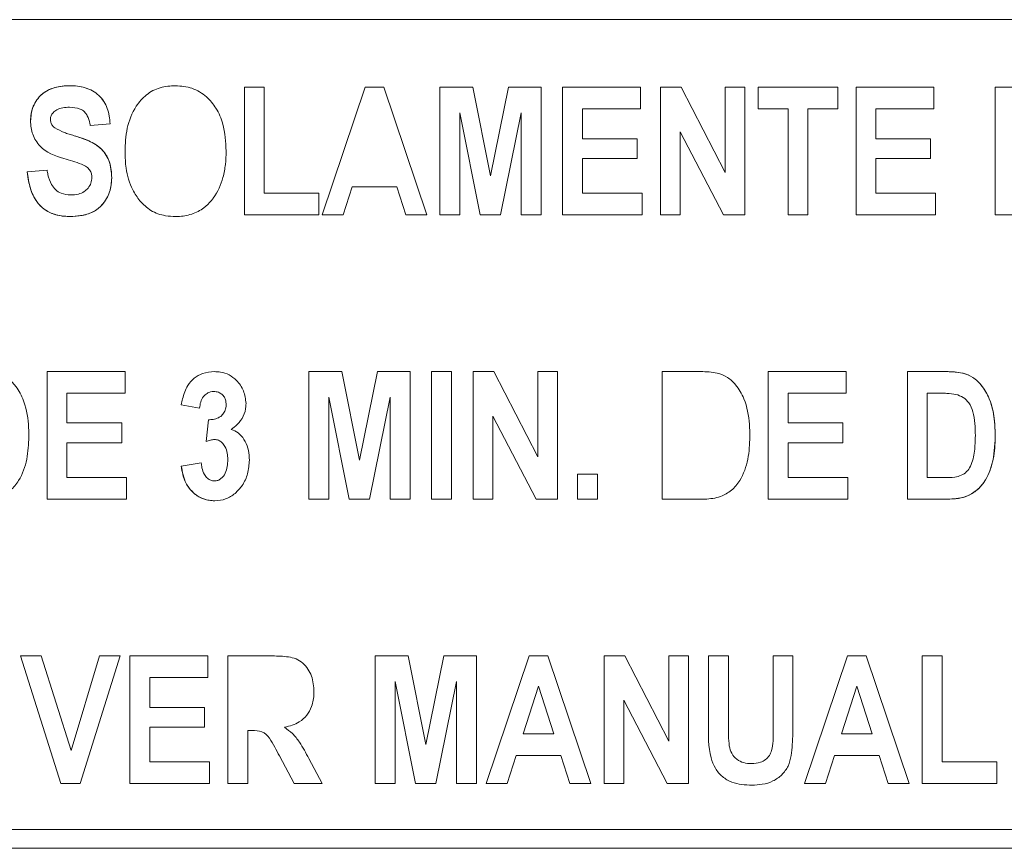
# Model space of a CAD drawing. Header units: inches. Extents: x 2934 to 6866, y 422 to 3136.
# Tile 8 of 84: x 3513 to 3527, y 1419 to 1430. Entities that reach past the tile are written whole.
import ezdxf

# ---------------------------------------------------------------- set-up
doc = ezdxf.new("R2010")
doc.units = ezdxf.units.IN
doc.header["$MEASUREMENT"] = 0
doc.layers.add('PWR_0400HP', color=7, linetype='Continuous')

# ---------------------------------------------------------------- blocks, each defined once
blk = doc.blocks.new('SSW6 S5 FRONT VIEW')
at = {"color": 7, "linetype": 'Continuous', "lineweight": 15}
for p, q in [((138.502, -544.344), (83.502, -544.344)), ((88.478, -545.28), (88.478, -547.044)), ((88.478, -545.28), (88.753, -545.28)), ((88.753, -546.746), (88.753, -545.28)), ((89.555, -547.044), (90.146, -545.28)), ((90.146, -545.28), (90.405, -545.28)), ((90.405, -545.28), (90.998, -547.044)), ((91.636, -545.28), (91.181, -545.28)), ((91.181, -545.28), (91.181, -547.044)), ((91.88, -546.506), (91.636, -545.28)), ((92.128, -545.28), (91.88, -546.506)), ((92.578, -545.28), (92.128, -545.28)), ((92.578, -547.044), (92.578, -545.28)), ((93.953, -545.28), (92.876, -545.28)), ((92.876, -545.28), (92.876, -547.044)), ((93.953, -545.578), (93.953, -545.28)), ((94.228, -547.044), (94.228, -545.28)), ((94.228, -545.28), (94.515, -545.28)), ((94.515, -545.28), (95.121, -546.458)), ((95.121, -546.458), (95.121, -545.28)), ((95.121, -545.28), (95.396, -545.28)), ((95.396, -545.28), (95.396, -547.044)), ((96.679, -545.28), (95.579, -545.28)), ((95.579, -545.28), (95.579, -545.578)), ((96.679, -545.28), (96.679, -545.578)), ((98.007, -545.28), (96.931, -545.28)), ((96.931, -547.044), (96.931, -545.28)), ((98.007, -545.28), (98.007, -545.578)), ((98.855, -547.044), (98.855, -545.28)), ((98.855, -545.28), (99.474, -545.28)), ((93.151, -545.99), (93.151, -545.578)), ((93.151, -545.578), (93.953, -545.578)), ((95.992, -545.578), (95.579, -545.578)), ((95.992, -547.044), (95.992, -545.578)), ((96.266, -545.578), (96.266, -547.044)), ((96.679, -545.578), (96.266, -545.578)), ((98.007, -545.578), (97.206, -545.578)), ((97.206, -545.578), (97.206, -545.99)), ((91.456, -545.633), (91.737, -547.044)), ((91.456, -547.044), (91.456, -545.633)), ((92.017, -547.044), (92.303, -545.633)), ((92.303, -545.633), (92.303, -547.044)), ((86.347, -545.807), (86.622, -545.784)), ((94.503, -545.894), (94.503, -547.044)), ((95.099, -547.044), (94.503, -545.894)), ((93.907, -545.99), (93.151, -545.99)), ((93.907, -546.265), (93.907, -545.99)), ((97.206, -545.99), (97.962, -545.99)), ((97.962, -545.99), (97.962, -546.265)), ((93.151, -546.746), (93.151, -546.265)), ((93.151, -546.265), (93.907, -546.265)), ((97.962, -546.265), (97.206, -546.265)), ((97.206, -546.265), (97.206, -546.746)), ((85.752, -546.425), (85.477, -546.448)), ((89.968, -546.654), (89.842, -547.044)), ((90.585, -546.654), (89.968, -546.654)), ((90.711, -547.044), (90.585, -546.654)), ((88.753, -546.746), (89.509, -546.746)), ((89.509, -546.746), (89.509, -547.044)), ((93.976, -546.746), (93.151, -546.746)), ((93.976, -547.044), (93.976, -546.746)), ((97.206, -546.746), (98.03, -546.746)), ((98.03, -546.746), (98.03, -547.044)), ((89.509, -547.044), (88.478, -547.044)), ((89.842, -547.044), (89.555, -547.044)), ((90.998, -547.044), (90.711, -547.044)), ((91.181, -547.044), (91.456, -547.044)), ((91.737, -547.044), (92.017, -547.044)), ((92.303, -547.044), (92.578, -547.044)), ((92.876, -547.044), (93.976, -547.044)), ((94.503, -547.044), (94.228, -547.044)), ((95.396, -547.044), (95.099, -547.044)), ((96.266, -547.044), (95.992, -547.044)), ((98.03, -547.044), (96.931, -547.044)), ((99.13, -547.044), (98.855, -547.044)), ((86.829, -549.212), (85.752, -549.212)), ((85.752, -549.212), (85.752, -550.976)), ((86.829, -549.51), (86.829, -549.212)), ((89.371, -550.976), (89.371, -549.212)), ((89.371, -549.212), (89.826, -549.212)), ((89.826, -549.212), (90.07, -550.438)), ((90.07, -550.438), (90.318, -549.212)), ((90.318, -549.212), (90.769, -549.212)), ((90.769, -550.976), (90.769, -549.212)), ((91.066, -549.212), (91.066, -550.976)), ((91.066, -549.212), (91.341, -549.212)), ((91.341, -549.212), (91.341, -550.976)), ((91.639, -550.976), (91.639, -549.212)), ((91.639, -549.212), (91.926, -549.212)), ((91.926, -549.212), (92.533, -550.39)), ((92.533, -550.39), (92.533, -549.212)), ((92.533, -549.212), (92.807, -549.212)), ((92.807, -549.212), (92.807, -550.976)), ((94.251, -550.976), (94.251, -549.212)), ((94.251, -549.212), (94.784, -549.212)), ((96.793, -549.212), (95.717, -549.212)), ((95.717, -549.212), (95.717, -550.976)), ((96.793, -549.51), (96.793, -549.212)), ((98.175, -549.212), (97.641, -549.212)), ((97.641, -549.212), (97.641, -550.976)), ((86.027, -549.51), (86.829, -549.51)), ((86.027, -549.922), (86.027, -549.51)), ((89.646, -549.565), (89.646, -550.976)), ((89.927, -550.976), (89.646, -549.565)), ((90.494, -549.565), (90.207, -550.976)), ((90.494, -550.976), (90.494, -549.565)), ((95.992, -549.51), (96.793, -549.51)), ((95.992, -549.922), (95.992, -549.51)), ((97.916, -550.678), (97.916, -549.51)), ((97.916, -549.51), (98.058, -549.51)), ((87.607, -549.67), (87.859, -549.716)), ((91.914, -549.826), (91.914, -550.976)), ((92.51, -550.976), (91.914, -549.826)), ((86.783, -549.922), (86.027, -549.922)), ((86.783, -550.197), (86.783, -549.922)), ((87.981, -549.877), (87.951, -550.177)), ((96.748, -549.922), (95.992, -549.922)), ((96.748, -550.197), (96.748, -549.922)), ((86.027, -550.197), (86.783, -550.197)), ((86.027, -550.678), (86.027, -550.197)), ((95.992, -550.197), (96.748, -550.197)), ((95.992, -550.678), (95.992, -550.197)), ((87.882, -550.472), (87.607, -550.518)), ((93.082, -550.976), (93.082, -550.632)), ((93.082, -550.632), (93.357, -550.632)), ((93.357, -550.976), (93.357, -550.632)), ((86.851, -550.678), (86.027, -550.678)), ((86.851, -550.976), (86.851, -550.678)), ((96.816, -550.678), (95.992, -550.678)), ((96.816, -550.976), (96.816, -550.678)), ((98.151, -550.678), (97.916, -550.678)), ((85.752, -550.976), (86.851, -550.976)), ((89.646, -550.976), (89.371, -550.976)), ((90.207, -550.976), (89.927, -550.976)), ((90.769, -550.976), (90.494, -550.976)), ((91.341, -550.976), (91.066, -550.976)), ((91.914, -550.976), (91.639, -550.976)), ((92.807, -550.976), (92.51, -550.976)), ((93.357, -550.976), (93.082, -550.976)), ((94.8, -550.976), (94.251, -550.976)), ((95.717, -550.976), (96.816, -550.976)), ((97.641, -550.976), (98.19, -550.976)), ((85.943, -554.908), (85.385, -553.144)), ((85.385, -553.144), (85.671, -553.144)), ((85.671, -553.144), (86.084, -554.45)), ((86.084, -554.45), (86.474, -553.144)), ((86.76, -553.144), (86.209, -554.908)), ((86.474, -553.144), (86.76, -553.144)), ((86.897, -553.144), (86.897, -554.908)), ((87.974, -553.144), (86.897, -553.144)), ((87.974, -553.442), (87.974, -553.144)), ((88.249, -554.908), (88.249, -553.144)), ((88.249, -553.144), (88.868, -553.144)), ((90.288, -554.908), (90.288, -553.144)), ((90.288, -553.144), (90.743, -553.144)), ((90.743, -553.144), (90.986, -554.371)), ((90.986, -554.371), (91.235, -553.144)), ((91.235, -553.144), (91.685, -553.144)), ((91.685, -554.908), (91.685, -553.144)), ((92.414, -553.144), (91.822, -554.908)), ((92.673, -553.144), (92.414, -553.144)), ((93.266, -554.908), (92.673, -553.144)), ((93.449, -553.144), (93.449, -554.908)), ((93.736, -553.144), (93.449, -553.144)), ((94.342, -554.322), (93.736, -553.144)), ((94.617, -553.144), (94.342, -553.144)), ((94.342, -553.144), (94.342, -554.322)), ((94.617, -554.908), (94.617, -553.144)), ((94.892, -553.144), (94.892, -554.081)), ((94.892, -553.144), (95.167, -553.144)), ((95.167, -553.144), (95.167, -554.099)), ((95.785, -554.12), (95.785, -553.144)), ((95.785, -553.144), (96.06, -553.144)), ((96.06, -553.144), (96.06, -554.067)), ((96.812, -553.144), (96.221, -554.908)), ((97.071, -553.144), (96.812, -553.144)), ((97.664, -554.908), (97.071, -553.144)), ((97.847, -554.908), (97.847, -553.144)), ((97.847, -553.144), (98.122, -553.144)), ((98.122, -553.144), (98.122, -554.61)), ((87.172, -553.442), (87.974, -553.442)), ((87.172, -553.855), (87.172, -553.442)), ((90.562, -553.497), (90.562, -554.908)), ((90.844, -554.908), (90.562, -553.497)), ((91.41, -553.497), (91.123, -554.908)), ((91.41, -554.908), (91.41, -553.497)), ((92.331, -554.221), (92.544, -553.56)), ((92.544, -553.56), (92.757, -554.221)), ((96.729, -554.221), (96.942, -553.56)), ((96.942, -553.56), (97.155, -554.221)), ((93.724, -554.908), (93.724, -553.758)), ((93.724, -553.758), (94.32, -554.908)), ((87.928, -553.855), (87.172, -553.855)), ((87.928, -554.129), (87.928, -553.855)), ((87.172, -554.61), (87.172, -554.129)), ((87.172, -554.129), (87.928, -554.129)), ((88.524, -554.175), (88.524, -554.908)), ((88.583, -554.175), (88.524, -554.175)), ((92.757, -554.221), (92.331, -554.221)), ((97.155, -554.221), (96.729, -554.221)), ((87.997, -554.61), (87.172, -554.61)), ((87.997, -554.908), (87.997, -554.61)), ((89.168, -554.908), (88.964, -554.527)), ((89.37, -554.563), (89.555, -554.908)), ((92.11, -554.908), (92.235, -554.519)), ((92.235, -554.519), (92.853, -554.519)), ((92.853, -554.519), (92.978, -554.908)), ((96.508, -554.908), (96.634, -554.519)), ((96.634, -554.519), (97.251, -554.519)), ((97.251, -554.519), (97.377, -554.908)), ((98.122, -554.61), (98.878, -554.61)), ((98.878, -554.61), (98.878, -554.908)), ((86.209, -554.908), (85.943, -554.908)), ((86.897, -554.908), (87.997, -554.908)), ((88.524, -554.908), (88.249, -554.908)), ((89.555, -554.908), (89.168, -554.908)), ((90.562, -554.908), (90.288, -554.908)), ((91.123, -554.908), (90.844, -554.908)), ((91.685, -554.908), (91.41, -554.908)), ((91.822, -554.908), (92.11, -554.908)), ((92.978, -554.908), (93.266, -554.908)), ((93.449, -554.908), (93.724, -554.908)), ((94.32, -554.908), (94.617, -554.908)), ((96.221, -554.908), (96.508, -554.908)), ((97.377, -554.908), (97.664, -554.908)), ((98.878, -554.908), (97.847, -554.908)), ((59.301, -555.544), (139.703, -555.544)), ((58.828, -555.804), (140.176, -555.804))]:
    blk.add_line(p, q, dxfattribs=at)
at = {"color": 7, "linetype": 'Continuous', "lineweight": 15, "flags": 128}
for points in [[(88.478, -545.28), (88.478, -545.28)], [(88.753, -545.28), (88.753, -545.28)], [(96.679, -545.28), (96.679, -545.28)], [(96.931, -545.28), (96.931, -545.28)], [(98.007, -545.28), (98.007, -545.28)], [(95.579, -545.578), (95.579, -545.578)], [(88.753, -546.746), (88.753, -546.746)], [(88.478, -547.044), (88.478, -547.044)], [(90.769, -549.212), (90.769, -549.212)], [(91.066, -549.212), (91.066, -549.212)], [(93.357, -550.632), (93.357, -550.632)], [(90.769, -550.976), (90.769, -550.976)], [(91.066, -550.976), (91.066, -550.976)], [(93.357, -550.976), (93.357, -550.976)], [(91.685, -553.144), (91.685, -553.144)], [(94.892, -553.144), (94.892, -553.144)], [(89.44, -553.638), (89.44, -553.638)], [(89.035, -554.131), (89.035, -554.131)], [(94.892, -554.081), (94.892, -554.081)], [(91.685, -554.908), (91.685, -554.908)]]:
    blk.add_lwpolyline(points, dxfattribs=at)
at = {"color": 7, "linetype": 'Continuous', "lineweight": 15}
for points, knots in [([(85.523, -545.744), (85.529, -545.682), (85.539, -545.567), (85.625, -545.421), (85.743, -545.322), (85.895, -545.265), (86.003, -545.26), (86.063, -545.257)], [0, 0, 0, 0, 0.227103, 0.416051, 0.605766, 0.780193, 1, 1, 1, 1]), ([(86.063, -545.257), (85.995, -545.259), (85.927, -545.264), (85.795, -545.301), (85.732, -545.332), (85.628, -545.422), (85.588, -545.48), (85.548, -545.575), (85.538, -545.608), (85.526, -545.676), (85.524, -545.71), (85.523, -545.744)], [0, 0, 0, 0, 0.25, 0.25, 0.5, 0.5, 0.75, 0.75, 0.875, 0.875, 1, 1, 1, 1]), ([(86.063, -545.257), (86.136, -545.258), (86.208, -545.265), (86.347, -545.307), (86.412, -545.342), (86.519, -545.44), (86.559, -545.503), (86.609, -545.638), (86.618, -545.711), (86.622, -545.784)], [0, 0, 0, 0, 0.25, 0.25, 0.5, 0.5, 0.75, 0.75, 1, 1, 1, 1]), ([(86.622, -545.784), (86.618, -545.712), (86.609, -545.64), (86.559, -545.504), (86.519, -545.441), (86.413, -545.343), (86.348, -545.307), (86.209, -545.265), (86.136, -545.258), (86.063, -545.257)], [0, 0, 0, 0, 0.25, 0.25, 0.5, 0.5, 0.75, 0.75, 1, 1, 1, 1]), ([(86.829, -546.173), (86.833, -546.063), (86.842, -545.843), (86.951, -545.567), (87.117, -545.374), (87.312, -545.271), (87.455, -545.262), (87.527, -545.257)], [0, 0, 0, 0, 0.252296, 0.507397, 0.670138, 0.833937, 1, 1, 1, 1]), ([(87.527, -545.257), (87.605, -545.263), (87.76, -545.276), (87.956, -545.398), (88.101, -545.573), (88.209, -545.829), (88.219, -546.035), (88.226, -546.162)], [0, 0, 0, 0, 0.179782, 0.361412, 0.520545, 0.705519, 1, 1, 1, 1]), ([(85.798, -545.722), (85.799, -545.706), (85.803, -545.672), (85.835, -545.625), (85.89, -545.584), (85.97, -545.558), (86.03, -545.556), (86.062, -545.555)], [0, 0, 0, 0, 0.143494, 0.288842, 0.47609, 0.726618, 1, 1, 1, 1]), ([(86.062, -545.555), (86.113, -545.558), (86.187, -545.563), (86.27, -545.615), (86.319, -545.684), (86.338, -545.752), (86.346, -545.798), (86.347, -545.807)], [0, 0, 0, 0, 0.35005, 0.511021, 0.672482, 0.937678, 1, 1, 1, 1]), ([(85.523, -545.744), (85.525, -545.808), (85.533, -545.87), (85.578, -545.99), (85.61, -546.044), (85.739, -546.186), (85.863, -546.229), (85.985, -546.265)], [0, 0, 0, 0, 0.25, 0.25, 0.5, 0.5, 1, 1, 1, 1]), ([(85.858, -545.841), (85.849, -545.833), (85.841, -545.825), (85.833, -545.817), (85.823, -545.805), (85.814, -545.791), (85.808, -545.777), (85.802, -545.763), (85.8, -545.747), (85.798, -545.732), (85.798, -545.729), (85.798, -545.725), (85.798, -545.722)], [0, 0, 0, 0, 0.0000348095, 0.0000348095, 0.0000348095, 0.0000819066, 0.0000819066, 0.0000819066, 0.000129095, 0.000129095, 0.000129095, 0.0001382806, 0.0001382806, 0.0001382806, 0.0001382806]), ([(86.126, -545.949), (86.102, -545.942), (86.056, -545.928), (85.964, -545.898), (85.9, -545.864), (85.858, -545.841)], [0, 0, 0, 0, 0.250942, 0.501926, 1, 1, 1, 1]), ([(86.126, -545.949), (86.194, -545.97), (86.262, -545.992), (86.392, -546.051), (86.454, -546.085), (86.555, -546.188), (86.592, -546.251), (86.637, -546.387), (86.644, -546.459), (86.645, -546.531)], [0, 0, 0, 0, 0.25, 0.25, 0.5, 0.5, 0.75, 0.75, 1, 1, 1, 1]), ([(86.645, -546.531), (86.64, -546.452), (86.631, -546.321), (86.538, -546.159), (86.376, -546.026), (86.226, -545.98), (86.126, -545.949)], [0, 0, 0, 0, 0.275422, 0.455349, 0.635445, 1, 1, 1, 1]), ([(87.035, -546.851), (86.999, -546.801), (86.903, -546.666), (86.838, -546.427), (86.831, -546.248), (86.829, -546.173)], [0, 0, 0, 0, 0.25218, 0.686748, 1, 1, 1, 1]), ([(88.226, -546.162), (88.224, -546.223), (88.221, -546.346), (88.179, -546.57), (88.104, -546.742), (88.029, -546.836), (88.02, -546.848)], [0, 0, 0, 0, 0.251542, 0.503567, 0.936868, 1, 1, 1, 1]), ([(85.985, -546.265), (86.025, -546.278), (86.106, -546.302), (86.213, -546.336), (86.294, -546.373), (86.343, -546.42), (86.367, -546.472), (86.369, -546.509), (86.37, -546.527)], [0, 0, 0, 0, 0.251711, 0.503443, 0.665367, 0.780246, 0.895721, 1, 1, 1, 1]), ([(86.077, -546.769), (86.032, -546.765), (85.956, -546.759), (85.866, -546.698), (85.8, -546.611), (85.767, -546.515), (85.755, -546.447), (85.752, -546.425)], [0, 0, 0, 0, 0.254708, 0.428462, 0.601668, 0.876284, 1, 1, 1, 1]), ([(86.065, -547.067), (85.99, -547.062), (85.862, -547.053), (85.699, -546.966), (85.58, -546.833), (85.505, -546.653), (85.486, -546.516), (85.477, -546.448)], [0, 0, 0, 0, 0.23386, 0.399902, 0.565996, 0.786305, 1, 1, 1, 1]), ([(85.477, -546.448), (85.493, -546.554), (85.518, -546.717), (85.636, -546.909), (85.771, -547.012), (85.922, -547.06), (86.019, -547.065), (86.065, -547.067)], [0, 0, 0, 0, 0.332114, 0.512165, 0.693758, 0.854586, 1, 1, 1, 1]), ([(86.645, -546.531), (86.64, -546.598), (86.629, -546.731), (86.535, -546.894), (86.4, -547.007), (86.24, -547.059), (86.123, -547.064), (86.065, -547.067)], [0, 0, 0, 0, 0.222599, 0.447152, 0.607539, 0.80664, 1, 1, 1, 1]), ([(86.065, -547.067), (86.165, -547.061), (86.316, -547.051), (86.489, -546.942), (86.585, -546.813), (86.638, -546.671), (86.643, -546.572), (86.645, -546.531)], [0, 0, 0, 0, 0.329219, 0.499387, 0.669124, 0.862129, 1, 1, 1, 1]), ([(86.37, -546.527), (86.368, -546.553), (86.363, -546.606), (86.322, -546.674), (86.263, -546.727), (86.179, -546.763), (86.114, -546.767), (86.077, -546.769)], [0, 0, 0, 0, 0.184121, 0.369294, 0.545872, 0.740575, 1, 1, 1, 1]), ([(87.528, -547.067), (87.482, -547.065), (87.364, -547.059), (87.182, -546.997), (87.083, -546.898), (87.035, -546.851)], [0, 0, 0, 0, 0.252255, 0.638561, 1, 1, 1, 1]), ([(88.02, -546.848), (87.988, -546.883), (87.912, -546.963), (87.752, -547.044), (87.613, -547.065), (87.539, -547.067), (87.528, -547.067)], [0, 0, 0, 0, 0.252269, 0.595355, 0.943881, 1, 1, 1, 1]), ([(84.819, -549.212), (84.897, -549.213), (85.026, -549.215), (85.195, -549.285), (85.325, -549.407), (85.448, -549.624), (85.496, -549.877), (85.499, -550.055), (85.5, -550.112)], [0, 0, 0, 0, 0.17865, 0.296638, 0.414116, 0.587226, 0.867142, 1, 1, 1, 1]), ([(88.063, -549.212), (88.008, -549.217), (87.908, -549.225), (87.78, -549.298), (87.678, -549.417), (87.63, -549.551), (87.613, -549.643), (87.607, -549.67)], [0, 0, 0, 0, 0.22989, 0.416317, 0.602963, 0.882085, 1, 1, 1, 1]), ([(88.501, -549.651), (88.494, -549.592), (88.479, -549.474), (88.385, -549.339), (88.271, -549.252), (88.162, -549.216), (88.092, -549.213), (88.063, -549.212)], [0, 0, 0, 0, 0.255909, 0.512079, 0.692688, 0.873141, 1, 1, 1, 1]), ([(94.784, -549.212), (94.862, -549.213), (94.991, -549.215), (95.159, -549.285), (95.29, -549.407), (95.413, -549.624), (95.46, -549.877), (95.464, -550.055), (95.465, -550.112)], [0, 0, 0, 0, 0.178639, 0.296589, 0.414029, 0.587152, 0.867172, 1, 1, 1, 1]), ([(98.855, -550.112), (98.852, -550.003), (98.844, -549.785), (98.755, -549.512), (98.616, -549.34), (98.484, -549.249), (98.334, -549.216), (98.23, -549.213), (98.175, -549.212)], [0, 0, 0, 0, 0.252205, 0.506924, 0.648008, 0.759215, 0.870769, 1, 1, 1, 1]), ([(98.175, -549.212), (98.252, -549.213), (98.381, -549.215), (98.55, -549.285), (98.68, -549.407), (98.803, -549.624), (98.851, -549.877), (98.854, -550.055), (98.855, -550.112)], [0, 0, 0, 0, 0.178634, 0.296582, 0.414022, 0.587151, 0.867171, 1, 1, 1, 1]), ([(87.859, -549.716), (87.863, -549.688), (87.87, -549.632), (87.906, -549.56), (87.957, -549.513), (88.008, -549.49), (88.04, -549.488), (88.055, -549.487)], [0, 0, 0, 0, 0.254083, 0.511216, 0.707918, 0.869335, 1, 1, 1, 1]), ([(88.055, -549.487), (88.077, -549.489), (88.118, -549.492), (88.169, -549.523), (88.205, -549.564), (88.223, -549.615), (88.225, -549.649), (88.226, -549.667)], [0, 0, 0, 0, 0.240373, 0.434356, 0.628169, 0.813191, 1, 1, 1, 1]), ([(98.058, -549.51), (98.079, -549.51), (98.121, -549.511), (98.206, -549.512), (98.27, -549.52), (98.312, -549.526)], [0, 0, 0, 0, 0.250251, 0.500576, 1, 1, 1, 1]), ([(98.312, -549.526), (98.346, -549.538), (98.415, -549.561), (98.5, -549.648), (98.577, -549.828), (98.579, -549.986), (98.58, -550.098)], [0, 0, 0, 0, 0.157472, 0.315754, 0.512575, 1, 1, 1, 1]), ([(88.226, -549.667), (88.225, -549.682), (88.224, -549.718), (88.206, -549.776), (88.175, -549.808), (88.161, -549.823)], [0, 0, 0, 0, 0.253961, 0.636462, 1, 1, 1, 1]), ([(88.295, -550.011), (88.324, -549.99), (88.392, -549.94), (88.471, -549.832), (88.499, -549.726), (88.5, -549.665), (88.501, -549.651)], [0, 0, 0, 0, 0.252481, 0.580968, 0.904051, 1, 1, 1, 1]), ([(88.161, -549.823), (88.148, -549.833), (88.114, -549.857), (88.051, -549.875), (88.003, -549.876), (87.981, -549.877)], [0, 0, 0, 0, 0.253223, 0.648666, 1, 1, 1, 1]), ([(85.5, -550.112), (85.495, -550.216), (85.486, -550.426), (85.395, -550.686), (85.252, -550.859), (85.084, -550.956), (84.936, -550.974), (84.849, -550.976), (84.835, -550.976)], [0, 0, 0, 0, 0.252363, 0.506935, 0.647798, 0.788961, 0.965507, 1, 1, 1, 1]), ([(88.547, -550.435), (88.544, -550.391), (88.54, -550.302), (88.496, -550.176), (88.422, -550.077), (88.347, -550.028), (88.304, -550.014), (88.295, -550.011)], [0, 0, 0, 0, 0.252278, 0.506334, 0.742944, 0.943752, 1, 1, 1, 1]), ([(95.465, -550.112), (95.46, -550.216), (95.45, -550.426), (95.36, -550.686), (95.217, -550.859), (95.049, -550.956), (94.901, -550.974), (94.814, -550.976), (94.8, -550.976)], [0, 0, 0, 0, 0.252391, 0.50701, 0.647853, 0.788989, 0.965441, 1, 1, 1, 1]), ([(98.58, -550.098), (98.578, -550.17), (98.575, -550.312), (98.538, -550.486), (98.464, -550.599), (98.386, -550.651), (98.278, -550.676), (98.199, -550.678), (98.151, -550.678)], [0, 0, 0, 0, 0.251956, 0.50623, 0.613481, 0.720961, 0.829937, 1, 1, 1, 1]), ([(98.19, -550.976), (98.275, -550.972), (98.418, -550.966), (98.595, -550.868), (98.731, -550.715), (98.836, -550.457), (98.848, -550.24), (98.855, -550.112)], [0, 0, 0, 0, 0.203672, 0.340448, 0.476881, 0.69146, 1, 1, 1, 1]), ([(98.855, -550.112), (98.853, -550.216), (98.848, -550.319), (98.805, -550.523), (98.772, -550.62), (98.665, -550.8), (98.588, -550.875), (98.447, -550.942), (98.396, -550.956), (98.294, -550.973), (98.242, -550.975), (98.19, -550.976)], [0, 0, 0, 0, 0.25, 0.25, 0.5, 0.5, 0.75, 0.75, 0.875, 0.875, 1, 1, 1, 1]), ([(87.951, -550.177), (87.96, -550.173), (87.98, -550.167), (88.018, -550.156), (88.048, -550.153), (88.068, -550.151)], [0, 0, 0, 0, 0.251081, 0.502175, 1, 1, 1, 1]), ([(88.068, -550.151), (88.086, -550.153), (88.123, -550.157), (88.173, -550.193), (88.218, -550.253), (88.245, -550.336), (88.248, -550.398), (88.249, -550.428)], [0, 0, 0, 0, 0.146503, 0.294764, 0.490051, 0.756828, 1, 1, 1, 1]), ([(87.607, -550.518), (87.622, -550.601), (87.646, -550.737), (87.765, -550.89), (87.896, -550.976), (88.006, -550.997), (88.063, -550.999), (88.072, -550.999)], [0, 0, 0, 0, 0.339083, 0.55324, 0.767937, 0.96537, 1, 1, 1, 1]), ([(88.072, -550.999), (88.019, -550.994), (87.913, -550.985), (87.779, -550.901), (87.68, -550.783), (87.625, -550.65), (87.613, -550.558), (87.607, -550.518)], [0, 0, 0, 0, 0.213332, 0.428729, 0.620838, 0.836817, 1, 1, 1, 1]), ([(88.066, -550.724), (88.048, -550.722), (88.013, -550.719), (87.963, -550.685), (87.917, -550.627), (87.891, -550.551), (87.885, -550.496), (87.882, -550.472)], [0, 0, 0, 0, 0.154087, 0.309678, 0.511066, 0.792444, 1, 1, 1, 1]), ([(88.249, -550.428), (88.247, -550.492), (88.241, -550.558), (88.199, -550.645), (88.18, -550.672), (88.142, -550.702), (88.128, -550.71), (88.098, -550.721), (88.082, -550.723), (88.066, -550.724)], [0, 0, 0, 0, 0.5, 0.5, 0.75, 0.75, 0.875, 0.875, 1, 1, 1, 1]), ([(88.072, -550.999), (88.122, -550.994), (88.223, -550.984), (88.353, -550.901), (88.46, -550.782), (88.535, -550.622), (88.543, -550.499), (88.547, -550.435)], [0, 0, 0, 0, 0.183701, 0.368369, 0.549591, 0.767894, 1, 1, 1, 1]), ([(88.868, -553.144), (88.941, -553.145), (89.014, -553.147), (89.123, -553.164), (89.158, -553.172), (89.226, -553.199), (89.257, -553.219), (89.339, -553.291), (89.38, -553.354), (89.43, -553.492), (89.438, -553.565), (89.44, -553.638)], [0, 0, 0, 0, 0.25, 0.25, 0.375, 0.375, 0.5, 0.5, 0.75, 0.75, 1, 1, 1, 1]), ([(89.035, -554.131), (89.106, -554.113), (89.222, -554.083), (89.347, -553.969), (89.421, -553.832), (89.438, -553.715), (89.44, -553.646), (89.44, -553.638)], [0, 0, 0, 0, 0.308493, 0.505939, 0.703328, 0.966024, 1, 1, 1, 1]), ([(96.06, -554.067), (96.058, -554.167), (96.055, -554.367), (96.03, -554.627), (95.91, -554.793), (95.785, -554.881), (95.64, -554.925), (95.541, -554.929), (95.494, -554.931)], [0, 0, 0, 0, 0.251273, 0.504388, 0.628734, 0.752705, 0.880758, 1, 1, 1, 1]), ([(88.964, -554.527), (88.942, -554.485), (88.92, -554.444), (88.874, -554.363), (88.851, -554.322), (88.798, -554.245), (88.765, -554.21), (88.677, -554.176), (88.63, -554.175), (88.583, -554.175)], [0, 0, 0, 0, 0.25, 0.25, 0.5, 0.5, 0.75, 0.75, 1, 1, 1, 1]), ([(89.035, -554.131), (89.072, -554.159), (89.15, -554.216), (89.264, -554.364), (89.329, -554.486), (89.37, -554.563)], [0, 0, 0, 0, 0.251235, 0.524871, 1, 1, 1, 1]), ([(95.494, -554.931), (95.398, -554.927), (95.252, -554.92), (95.08, -554.82), (94.978, -554.701), (94.887, -554.453), (94.89, -554.241), (94.892, -554.081)], [0, 0, 0, 0, 0.231859, 0.356382, 0.48067, 0.610326, 1, 1, 1, 1]), ([(95.167, -554.099), (95.167, -554.124), (95.167, -554.172), (95.168, -554.269), (95.175, -554.341), (95.179, -554.389)], [0, 0, 0, 0, 0.25031, 0.500557, 1, 1, 1, 1]), ([(95.487, -554.633), (95.528, -554.631), (95.597, -554.626), (95.682, -554.582), (95.737, -554.524), (95.79, -554.391), (95.784, -554.252), (95.785, -554.142), (95.785, -554.12)], [0, 0, 0, 0, 0.179657, 0.294566, 0.409841, 0.51918, 0.903947, 1, 1, 1, 1]), ([(95.179, -554.389), (95.186, -554.424), (95.196, -554.459), (95.231, -554.523), (95.254, -554.551), (95.311, -554.595), (95.345, -554.61), (95.414, -554.63), (95.45, -554.632), (95.487, -554.633)], [0, 0, 0, 0, 0.25, 0.25, 0.5, 0.5, 0.75, 0.75, 1, 1, 1, 1])]:
    blk.add_open_spline(points, degree=3, knots=knots, dxfattribs=at)

msp = doc.modelspace()

# ---------------------------------------------------------------- block references
at = {"layer": 'PWR_0400HP'}
msp.add_blockref('SSW6 S5 FRONT VIEW', (3427.565, 1974.562), dxfattribs=at)

doc.saveas('drawing.dxf')
